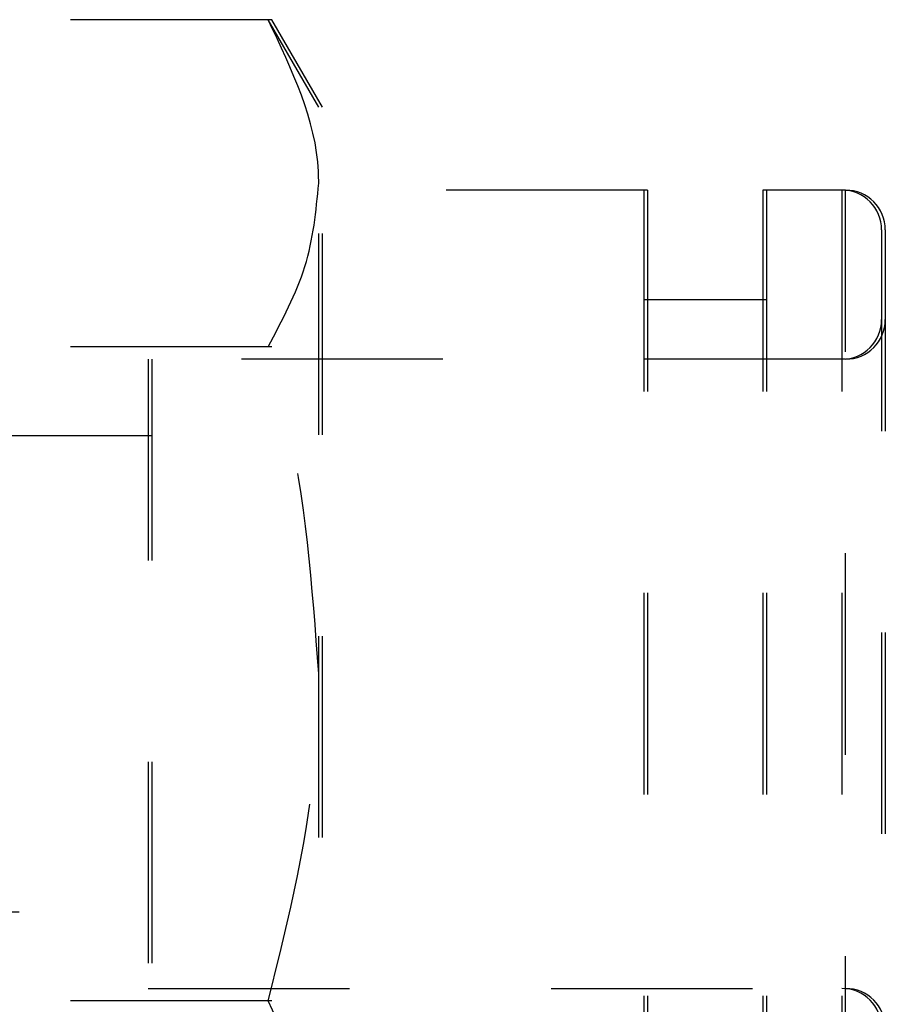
# Model space of a CAD drawing. Header units: inches. Extents: x 1907 to 2452, y -210 to -54.
# Tile 75 of 256: x 1933.514 to 1933.944, y -146.201 to -145.712. Entities that reach past the tile are written whole.
import ezdxf

# ---------------------------------------------------------------- set-up
doc = ezdxf.new("R2010")
doc.units = ezdxf.units.IN
doc.header["$LTSCALE"] = 0.5
doc.header["$MEASUREMENT"] = 0
doc.linetypes.add('HIDDEN', pattern=[0.225, 0.15, -0.075])
doc.layers.add('SID-M-H', color=4, linetype='HIDDEN')

msp = doc.modelspace()

# ---------------------------------------------------------------- linework, layer by layer
at = {"layer": 'SID-M-H'}
for p, q in [((1933.63924, -145.71233), (1933.49081, -145.71233)), ((1933.66253, -145.75585), (1933.63741, -145.71233)), ((1933.66436, -145.75585), (1933.63924, -145.71233)), ((1933.66253, -146.31845), (1933.66253, -145.75585)), ((1933.66436, -146.31845), (1933.66436, -145.75585)), ((1933.82578, -145.79699), (1933.66253, -145.79699)), ((1933.82395, -145.79699), (1933.82395, -146.27731)), ((1933.82578, -145.79699), (1933.82578, -146.27731)), ((1933.88301, -145.79699), (1933.88301, -146.27731)), ((1933.9242, -145.79699), (1933.88301, -145.79699)), ((1933.88483, -145.79699), (1933.88483, -146.27731)), ((1933.92238, -145.79699), (1933.92238, -146.27731)), ((1933.9242, -146.27731), (1933.9242, -145.79699)), ((1933.94206, -145.81668), (1933.94206, -146.25762)), ((1933.94389, -145.81668), (1933.94389, -146.25762)), ((1933.88483, -145.85152), (1933.82395, -145.85152)), ((1933.63924, -145.87474), (1933.49081, -145.87474)), ((1933.57789, -145.8809), (1933.57789, -146.1934)), ((1933.9242, -145.8809), (1933.57789, -145.8809)), ((1933.57971, -145.8809), (1933.57971, -146.1934)), ((1933.57971, -145.91904), (1933.21371, -145.91904)), ((1933.21371, -146.15526), (1933.57971, -146.15526)), ((1933.57789, -146.1934), (1933.9242, -146.1934)), ((1933.63924, -146.19956), (1933.49081, -146.19956))]:
    msp.add_line(p, q, dxfattribs=at)
for centre, start, end in [((1933.92238, -145.81668), 0, 90), ((1933.9242, -145.81668), 0, 90), ((1933.92238, -145.86121), 270, 0), ((1933.9242, -145.86121), 270, 0), ((1933.92238, -146.21308), 0, 90), ((1933.9242, -146.21308), 0, 90)]:
    msp.add_arc(centre, 0.01969, start, end, dxfattribs=at)
for points, knots in [([(1933.66253, -145.79354), (1933.66251, -145.79161), (1933.66215, -145.76419), (1933.64933, -145.73732), (1933.63741, -145.71233)], [0, 0, 0, 0, 0.070219, 1, 1, 1, 1]), ([(1933.63741, -145.87474), (1933.64443, -145.86155), (1933.6586, -145.83493), (1933.66122, -145.80742), (1933.66253, -145.79354)], [0, 0, 0, 0, 0.495458, 1, 1, 1, 1]), ([(1933.66253, -146.03715), (1933.65934, -145.99359), (1933.65532, -145.93861), (1933.64049, -145.88573), (1933.63741, -145.87474)], [0, 0, 0, 0, 0.79216, 1, 1, 1, 1]), ([(1933.63741, -146.19956), (1933.64771, -146.15827), (1933.66108, -146.10471), (1933.66226, -146.04975), (1933.66253, -146.03715)], [0, 0, 0, 0, 0.770633, 1, 1, 1, 1]), ([(1933.66253, -146.28076), (1933.66251, -146.27884), (1933.66215, -146.25141), (1933.64933, -146.22454), (1933.63741, -146.19956)], [0, 0, 0, 0, 0.070219, 1, 1, 1, 1])]:
    msp.add_open_spline(points, degree=3, knots=knots, dxfattribs=at)

doc.saveas('drawing.dxf')
